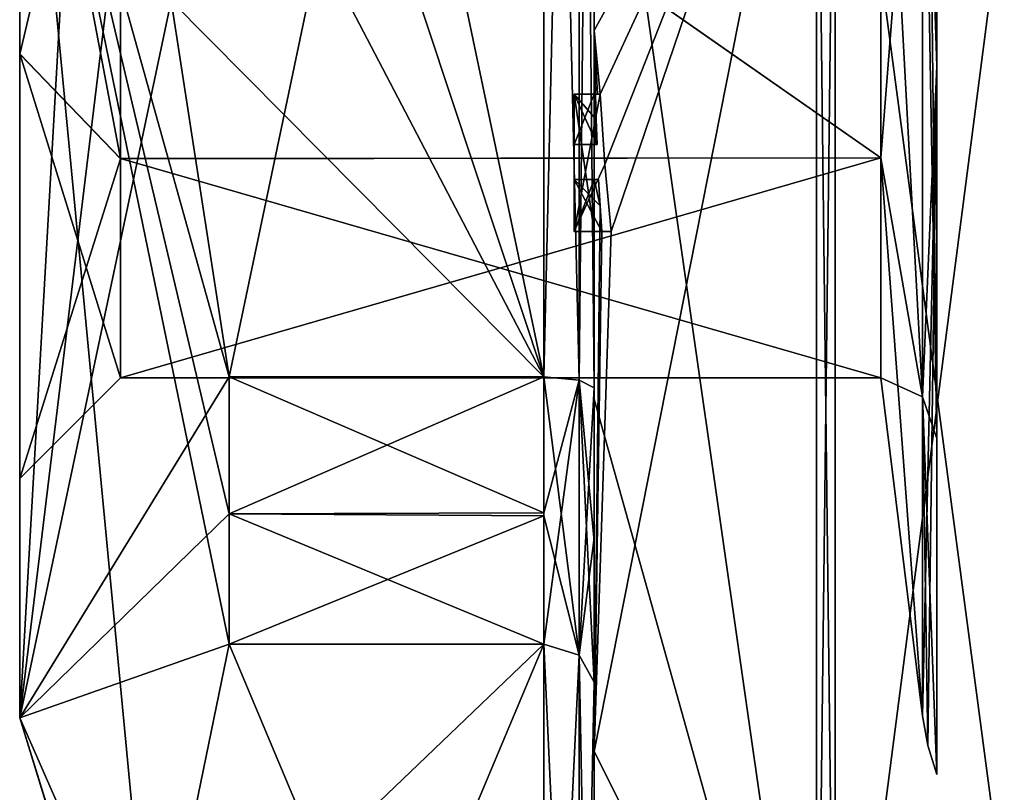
# Model space of a CAD drawing. Extents: x -23 to 700, y -2000 to 0.
# Tile 9 of 210: x -10.1 to -0.33, y -1983.56 to -1975.9. Entities that reach past the tile are written whole.
import ezdxf

# ---------------------------------------------------------------- set-up
doc = ezdxf.new("R2010")
doc.units = 0
doc.header["$LTSCALE"] = 72.417309
for name, color, linetype in [('1453', 7, 'CONTINUOUS'), ('1454', 7, 'CONTINUOUS'), ('1455', 7, 'CONTINUOUS'), ('1456', 7, 'CONTINUOUS'), ('1457', 7, 'CONTINUOUS'), ('1460', 7, 'CONTINUOUS'), ('1465', 7, 'CONTINUOUS'), ('1466', 7, 'CONTINUOUS'), ('1467', 7, 'CONTINUOUS'), ('1468', 7, 'CONTINUOUS'), ('1470', 7, 'CONTINUOUS'), ('1473', 7, 'CONTINUOUS'), ('1474', 7, 'CONTINUOUS'), ('1475', 7, 'CONTINUOUS'), ('1477', 7, 'CONTINUOUS'), ('1478', 7, 'CONTINUOUS'), ('1479', 7, 'CONTINUOUS'), ('1480', 7, 'CONTINUOUS'), ('1511', 7, 'CONTINUOUS'), ('1512', 7, 'CONTINUOUS'), ('1538', 7, 'CONTINUOUS'), ('1541', 7, 'CONTINUOUS'), ('1542', 7, 'CONTINUOUS'), ('1543', 7, 'CONTINUOUS'), ('1544', 7, 'CONTINUOUS'), ('1545', 7, 'CONTINUOUS'), ('1553', 7, 'CONTINUOUS'), ('1554', 7, 'CONTINUOUS'), ('1555', 7, 'CONTINUOUS'), ('1556', 7, 'CONTINUOUS'), ('1557', 7, 'CONTINUOUS'), ('1558', 7, 'CONTINUOUS'), ('1559', 7, 'CONTINUOUS'), ('1560', 7, 'CONTINUOUS'), ('1561', 7, 'CONTINUOUS'), ('1562', 7, 'CONTINUOUS'), ('1563', 7, 'CONTINUOUS'), ('1634', 7, 'CONTINUOUS'), ('1637', 7, 'CONTINUOUS'), ('1639', 7, 'CONTINUOUS'), ('1642', 7, 'CONTINUOUS')]:
    doc.layers.add(name, color=color, linetype=linetype)

msp = doc.modelspace()

# ---------------------------------------------------------------- linework, layer by layer
at = {"layer": '1453', "linetype": 'CONTINUOUS'}
for points in [[(-10.1, -1971.9993, 8.4499), (-10.1, -1976.236, 7.3114), (-10.1, -1972, 12.5), (-10.1, -1971.9993, 8.4499)], [(-10.1, -1972.0007, -8.4499), (-10.1, -1972, -12.5), (-10.1, -1982.8255, -6.2494), (-10.1, -1972.0007, -8.4499)], [(-10.1, -1972, 12.5), (-10.1, -1976.236, 7.3114), (-10.1, -1982.8255, 6.2494), (-10.1, -1972, 12.5)], [(-10.1, -1976.2371, -7.3107), (-10.1, -1972.0007, -8.4499), (-10.1, -1982.8255, -6.2494), (-10.1, -1976.2371, -7.3107)], [(-10.1, -1976.236, 7.3114), (-10.1, -1980.45), (-10.1, -1982.8255, 6.2494), (-10.1, -1976.236, 7.3114)], [(-10.1, -1980.45), (-10.1, -1976.2371, -7.3107), (-10.1, -1982.8255, -6.2494), (-10.1, -1980.45)], [(-10.1, -1982.8255, 6.2494), (-10.1, -1980.45), (-10.1, -1982.8255, -6.2494), (-10.1, -1982.8255, 6.2494)]]:
    msp.add_3dface(points, dxfattribs=at)
at = {"layer": '1454', "linetype": 'CONTINUOUS'}
for points in [[(-8.0232, -1964.5597, -15.95), (-4.9, -1979.4403, -15.95), (-8.5978, -1968.2917, -15.95), (-8.0232, -1964.5597, -15.95)], [(-4.9, -1964.5597, -15.95), (-4.9, -1979.4403, -15.95), (-8.0232, -1964.5597, -15.95), (-4.9, -1964.5597, -15.95)], [(-8.5978, -1968.2917, -15.95), (-4.9, -1979.4403, -15.95), (-8.7857, -1972, -15.95), (-8.5978, -1968.2917, -15.95)], [(-8.7857, -1972, -15.95), (-4.9, -1979.4403, -15.95), (-8.5976, -1975.7097, -15.95), (-8.7857, -1972, -15.95)], [(-8.5976, -1975.7097, -15.95), (-4.9, -1979.4403, -15.95), (-8.0232, -1979.4403, -15.95), (-8.5976, -1975.7097, -15.95)]]:
    msp.add_3dface(points, dxfattribs=at)
at = {"layer": '1455', "linetype": 'CONTINUOUS'}
for points in [[(-8.0232, -1982.093, -14.4185), (-4.9, -1989.5332, -1.5315), (-8.7857, -1985.8131, -7.975), (-8.0232, -1982.093, -14.4185)], [(-4.9, -1982.093, -14.4185), (-4.9, -1989.5332, -1.5315), (-8.0232, -1982.093, -14.4185), (-4.9, -1982.093, -14.4185)]]:
    msp.add_3dface(points, dxfattribs=at)
at = {"layer": '1456', "linetype": 'CONTINUOUS'}
for points in [[(-8.0232, -1989.5332, 1.5315), (-4.9, -1982.093, 14.4185), (-8.7857, -1985.8131, 7.975), (-8.0232, -1989.5332, 1.5315)], [(-8.7857, -1985.8131, 7.975), (-4.9, -1982.093, 14.4185), (-8.0232, -1982.093, 14.4185), (-8.7857, -1985.8131, 7.975)], [(-4.9, -1989.5332, 1.5315), (-4.9, -1982.093, 14.4185), (-8.0232, -1989.5332, 1.5315), (-4.9, -1989.5332, 1.5315)]]:
    msp.add_3dface(points, dxfattribs=at)
at = {"layer": '1457', "linetype": 'CONTINUOUS'}
for points in [[(-8.0232, -1979.4403, 15.95), (-4.9, -1964.5597, 15.95), (-8.5978, -1975.7083, 15.95), (-8.0232, -1979.4403, 15.95)], [(-4.9, -1979.4403, 15.95), (-4.9, -1964.5597, 15.95), (-8.0232, -1979.4403, 15.95), (-4.9, -1979.4403, 15.95)]]:
    msp.add_3dface(points, dxfattribs=at)
at = {"layer": '1460', "linetype": 'CONTINUOUS'}
for points in [[(-4.4, -1979.5503, 16.45), (-4.4, -1965.7364, 16.5), (-4.4, -1964.4497, 16.45), (-4.4, -1979.5503, 16.45)], [(-4.4, -1964.4497, -16.45), (-4.4, -1973.0506, -16.5), (-4.4, -1979.5503, -16.45), (-4.4, -1964.4497, -16.45)], [(-4.4, -1966.1297, 16.5), (-4.4, -1965.7364, 16.5), (-4.4, -1979.5503, 16.45), (-4.4, -1966.1297, 16.5)], [(-4.4, -1967.5648, 16.5), (-4.4, -1966.1297, 16.5), (-4.4, -1979.5503, 16.45), (-4.4, -1967.5648, 16.5)], [(-4.4, -1967.9582, 16.5), (-4.4, -1967.5648, 16.5), (-4.4, -1979.5503, 16.45), (-4.4, -1967.9582, 16.5)], [(-4.4, -1969.8781, 16.5), (-4.4, -1967.9582, 16.5), (-4.4, -1979.5503, 16.45), (-4.4, -1969.8781, 16.5)], [(-4.4, -1970.2268, 16.5), (-4.4, -1969.8781, 16.5), (-4.4, -1979.5503, 16.45), (-4.4, -1970.2268, 16.5)], [(-4.4, -1971.8639, 16.5), (-4.4, -1970.2268, 16.5), (-4.4, -1979.5503, 16.45), (-4.4, -1971.8639, 16.5)], [(-4.4, -1972.2828, 16.5), (-4.4, -1971.8639, 16.5), (-4.4, -1979.5503, 16.45), (-4.4, -1972.2828, 16.5)], [(-4.4, -1972.1257, -19.4998), (-4.4, -1979.6608, -17.9321), (-4.4, -1972.1257, -16.7828), (-4.4, -1972.1257, -19.4998)], [(-4.4, -1972.1257, -16.7828), (-4.4, -1979.6608, -17.9321), (-4.4, -1973.0506, -16.7828), (-4.4, -1972.1257, -16.7828)], [(-4.4, -1973.5882, 16.5), (-4.4, -1972.2828, 16.5), (-4.4, -1979.5503, 16.45), (-4.4, -1973.5882, 16.5)], [(-4.4, -1973.0506, -16.7828), (-4.4, -1979.6608, -17.9321), (-4.4, -1973.0506, -16.5), (-4.4, -1973.0506, -16.7828)], [(-4.4, -1973.0506, -16.5), (-4.4, -1979.6608, -17.9321), (-4.4, -1979.5503, -16.45), (-4.4, -1973.0506, -16.5)], [(-4.4, -1975.7888, 16.5), (-4.4, -1973.5882, 16.5), (-4.4, -1979.5503, 16.45), (-4.4, -1975.7888, 16.5)], [(-4.4, -1974.8597, 19.2892), (-4.4, -1975.7888, 16.7828), (-4.4, -1976.0042, 19.0844), (-4.4, -1974.8597, 19.2892)], [(-4.4, -1975.7888, 16.7828), (-4.4, -1975.7888, 16.5), (-4.4, -1976.6371, 16.5), (-4.4, -1975.7888, 16.7828)], [(-4.4, -1976.6371, 16.5), (-4.4, -1975.7888, 16.5), (-4.4, -1979.5503, 16.45), (-4.4, -1976.6371, 16.5)], [(-4.4, -1976.0042, 19.0844), (-4.4, -1975.7888, 16.7828), (-4.4, -1976.6371, 16.5), (-4.4, -1976.0042, 19.0844)], [(-4.4, -1977.1347, 18.8118), (-4.4, -1976.0042, 19.0844), (-4.4, -1977.1347, 16.804), (-4.4, -1977.1347, 18.8118)], [(-4.4, -1977.1347, 16.804), (-4.4, -1976.0042, 19.0844), (-4.4, -1976.6371, 16.804), (-4.4, -1977.1347, 16.804)], [(-4.4, -1976.6371, 16.804), (-4.4, -1976.0042, 19.0844), (-4.4, -1976.6371, 16.5), (-4.4, -1976.6371, 16.804)], [(-4.4, -1978, 16.5), (-4.4, -1976.6371, 16.5), (-4.4, -1979.5503, 16.45), (-4.4, -1978, 16.5)], [(-4.4, -1977.4833, 16.804), (-4.4, -1978, 16.804), (-4.4, -1977.4833, 18.7132), (-4.4, -1977.4833, 16.804)], [(-4.4, -1977.4833, 18.7132), (-4.4, -1978, 16.804), (-4.4, -1979.5503, 16.45), (-4.4, -1977.4833, 18.7132)], [(-4.4, -1983.1573, 15.9926), (-4.4, -1977.4833, 18.7132), (-4.4, -1982.471, 14.7638), (-4.4, -1983.1573, 15.9926)], [(-4.4, -1982.471, 14.7638), (-4.4, -1977.4833, 18.7132), (-4.4, -1981.0705, 15.663), (-4.4, -1982.471, 14.7638)], [(-4.4, -1981.0705, 15.663), (-4.4, -1977.4833, 18.7132), (-4.4, -1979.5503, 16.45), (-4.4, -1981.0705, 15.663)], [(-4.4, -1978, 16.804), (-4.4, -1978, 16.5), (-4.4, -1979.5503, 16.45), (-4.4, -1978, 16.804)], [(-4.4, -1979.5503, -16.45), (-4.4, -1979.6608, -17.9321), (-4.4, -1981.0392, -15.6813), (-4.4, -1979.5503, -16.45)], [(-4.4, -1979.6608, -17.9321), (-4.4, -1986.0038, -13.5699), (-4.4, -1981.0392, -15.6813), (-4.4, -1979.6608, -17.9321)], [(-4.4, -1981.0392, -15.6813), (-4.4, -1986.0038, -13.5699), (-4.4, -1982.471, -14.7638), (-4.4, -1981.0392, -15.6813)], [(-4.4, -1985.1824, 10.1674), (-4.4, -1983.1573, 15.9926), (-4.4, -1982.471, 14.7638), (-4.4, -1985.1824, 10.1674)], [(-4.4, -1985.1824, 10.1674), (-4.4, -1982.471, 14.7638), (-4.4, -1990.0213, 1.6862), (-4.4, -1985.1824, 10.1674)], [(-4.4, -1987.9233, -5.4201), (-4.4, -1988.7004, -4.0741), (-4.4, -1982.471, -14.7638), (-4.4, -1987.9233, -5.4201)], [(-4.4, -1982.471, -14.7638), (-4.4, -1988.7004, -4.0741), (-4.4, -1990.0213, -1.6862), (-4.4, -1982.471, -14.7638)], [(-4.4, -1986.8623, -7.2577), (-4.4, -1987.9233, -5.4201), (-4.4, -1982.471, -14.7638), (-4.4, -1986.8623, -7.2577)], [(-4.4, -1986.5668, -7.7696), (-4.4, -1986.8623, -7.2577), (-4.4, -1982.471, -14.7638), (-4.4, -1986.5668, -7.7696)], [(-4.4, -1985.7982, -9.1008), (-4.4, -1986.5668, -7.7696), (-4.4, -1982.471, -14.7638), (-4.4, -1985.7982, -9.1008)], [(-4.4, -1985.5888, -9.4636), (-4.4, -1985.7982, -9.1008), (-4.4, -1982.471, -14.7638), (-4.4, -1985.5888, -9.4636)], [(-4.4, -1984.868, -10.712), (-4.4, -1985.5888, -9.4636), (-4.4, -1982.471, -14.7638), (-4.4, -1984.868, -10.712)], [(-4.4, -1984.6416, -11.1042), (-4.4, -1984.868, -10.712), (-4.4, -1982.471, -14.7638), (-4.4, -1984.6416, -11.1042)], [(-4.4, -1984.1409, -11.9714), (-4.4, -1984.6416, -11.1042), (-4.4, -1982.471, -14.7638), (-4.4, -1984.1409, -11.9714)], [(-4.4, -1983.9144, -12.3636), (-4.4, -1984.1409, -11.9714), (-4.4, -1982.471, -14.7638), (-4.4, -1983.9144, -12.3636)], [(-4.4, -1986.0038, -13.5699), (-4.4, -1983.9144, -12.3636), (-4.4, -1982.471, -14.7638), (-4.4, -1986.0038, -13.5699)], [(-4.4, -1987.6713, 11.6044), (-4.4, -1983.1573, 15.9926), (-4.4, -1985.1824, 10.1674), (-4.4, -1987.6713, 11.6044)]]:
    msp.add_3dface(points, dxfattribs=at)
at = {"layer": '1465', "linetype": 'CONTINUOUS'}
for points in [[(-2.1949, -1987.544, -15.544), (-4.4, -1972.1257, -19.4998), (-2.1949, -1972, -21.9825), (-2.1949, -1987.544, -15.544)], [(-4.4, -1979.6608, -17.9321), (-4.4, -1972.1257, -19.4998), (-2.1949, -1987.544, -15.544), (-4.4, -1979.6608, -17.9321)], [(-4.4, -1986.0038, -13.5699), (-4.4, -1979.6608, -17.9321), (-2.1949, -1987.544, -15.544), (-4.4, -1986.0038, -13.5699)]]:
    msp.add_3dface(points, dxfattribs=at)
at = {"layer": '1466', "linetype": 'CONTINUOUS'}
for points in [[(-2.1949, -1972, 21.9825), (-4.4, -1976.0042, 19.0844), (-4.3401, -1976.6371, 19.5), (-2.1949, -1972, 21.9825)], [(-4.4, -1976.0042, 19.0844), (-2.1949, -1972, 21.9825), (-4.3913, -1974.8597, 19.5), (-4.4, -1976.0042, 19.0844)], [(-2.1949, -1972, 21.9825), (-4.4, -1983.1573, 15.9926), (-2.1949, -1987.544, 15.544), (-2.1949, -1972, 21.9825)], [(-4.4, -1983.1573, 15.9926), (-2.1949, -1972, 21.9825), (-4.2315, -1978, 19.5), (-4.4, -1983.1573, 15.9926)], [(-4.2952, -1977.3336, 19.5), (-2.1949, -1972, 21.9825), (-4.3401, -1976.6371, 19.5), (-4.2952, -1977.3336, 19.5)], [(-4.2315, -1978, 19.5), (-2.1949, -1972, 21.9825), (-4.2952, -1977.3336, 19.5), (-4.2315, -1978, 19.5)], [(-4.4, -1974.8597, 19.2892), (-4.4, -1976.0042, 19.0844), (-4.3913, -1974.8597, 19.5), (-4.4, -1974.8597, 19.2892)], [(-4.4, -1976.0042, 19.0844), (-4.4, -1977.1347, 18.8118), (-4.3877, -1976.6371, 19.196), (-4.4, -1976.0042, 19.0844)], [(-4.3401, -1976.6371, 19.5), (-4.4, -1976.0042, 19.0844), (-4.3683, -1976.6371, 19.3488), (-4.3401, -1976.6371, 19.5)], [(-4.3683, -1976.6371, 19.3488), (-4.4, -1976.0042, 19.0844), (-4.3877, -1976.6371, 19.196), (-4.3683, -1976.6371, 19.3488)], [(-4.3877, -1976.6371, 19.196), (-4.4, -1977.1347, 18.8118), (-4.3809, -1976.8877, 19.196), (-4.3877, -1976.6371, 19.196)], [(-4.3809, -1976.8877, 19.196), (-4.4, -1977.1347, 18.8118), (-4.3931, -1977.1347, 19.0046), (-4.3809, -1976.8877, 19.196)], [(-4.3723, -1977.1347, 19.196), (-4.3809, -1976.8877, 19.196), (-4.3931, -1977.1347, 19.0046), (-4.3723, -1977.1347, 19.196)], [(-4.4, -1977.4833, 18.7132), (-4.4, -1983.1573, 15.9926), (-4.3417, -1977.7438, 19.196), (-4.4, -1977.4833, 18.7132)], [(-4.3891, -1977.4833, 18.956), (-4.4, -1977.4833, 18.7132), (-4.3566, -1977.4833, 19.196), (-4.3891, -1977.4833, 18.956)], [(-4.3566, -1977.4833, 19.196), (-4.4, -1977.4833, 18.7132), (-4.3417, -1977.7438, 19.196), (-4.3566, -1977.4833, 19.196)], [(-4.3417, -1977.7438, 19.196), (-4.4, -1983.1573, 15.9926), (-4.324, -1978, 19.196), (-4.3417, -1977.7438, 19.196)], [(-4.324, -1978, 19.196), (-4.4, -1983.1573, 15.9926), (-4.2315, -1978, 19.5), (-4.324, -1978, 19.196)], [(-4.2821, -1978, 19.3497), (-4.324, -1978, 19.196), (-4.2315, -1978, 19.5), (-4.2821, -1978, 19.3497)], [(-4.4, -1983.1573, 15.9926), (-4.4, -1987.6713, 11.6044), (-2.1949, -1987.544, 15.544), (-4.4, -1983.1573, 15.9926)]]:
    msp.add_3dface(points, dxfattribs=at)
at = {"layer": '1467', "linetype": 'CONTINUOUS'}
for points in [[(0, -1987.1626, 15.1637), (0, -1972, 21.4438), (-2.0094, -1987.535, 15.535), (0, -1987.1626, 15.1637)], [(-2.0094, -1987.535, 15.535), (0, -1972, 21.4438), (-2.0094, -1972, 21.9698), (-2.0094, -1987.535, 15.535)]]:
    msp.add_3dface(points, dxfattribs=at)
at = {"layer": '1468', "linetype": 'CONTINUOUS'}
for points in [[(0, -1972, -21.4438), (0, -1987.1626, -15.1637), (-2.0094, -1972, -21.9698), (0, -1972, -21.4438)], [(-2.0094, -1972, -21.9698), (0, -1987.1626, -15.1637), (-2.0094, -1987.535, -15.535), (-2.0094, -1972, -21.9698)]]:
    msp.add_3dface(points, dxfattribs=at)
at = {"layer": '1470', "linetype": 'CONTINUOUS'}
for points in [[(-1.5562, -1972, -7.45), (-1.5562, -1977.2679, -5.2679), (-1.1443, -1972, -10.8047), (-1.5562, -1972, -7.45)], [(-1.1443, -1972, -10.8047), (-1.5562, -1977.2679, -5.2679), (-1.1443, -1979.64, -7.6401), (-1.1443, -1972, -10.8047)], [(-1.5562, -1977.2679, 5.2679), (-1.5562, -1972, 7.45), (-1.1443, -1979.64, 7.6401), (-1.5562, -1977.2679, 5.2679)], [(-1.5562, -1972, 7.45), (-1.1443, -1972, 10.8047), (-1.1443, -1979.64, 7.6401), (-1.5562, -1972, 7.45)], [(-1.5562, -1977.2679, -5.2679), (-1.5562, -1979.45), (-1.1443, -1979.64, -7.6401), (-1.5562, -1977.2679, -5.2679)], [(-1.5562, -1979.45), (-1.5562, -1977.2679, 5.2679), (-1.1443, -1982.8047), (-1.5562, -1979.45)], [(-1.1443, -1982.8047), (-1.5562, -1977.2679, 5.2679), (-1.1443, -1979.64, 7.6401), (-1.1443, -1982.8047)], [(-1.1443, -1979.64, -7.6401), (-1.5562, -1979.45), (-1.1443, -1982.8047), (-1.1443, -1979.64, -7.6401)]]:
    msp.add_3dface(points, dxfattribs=at)
at = {"layer": '1473', "linetype": 'CONTINUOUS'}
for points in [[(-2.1949, -1987.544, -15.544), (-2.1949, -1972, -21.9825), (-2.0094, -1987.535, -15.535), (-2.1949, -1987.544, -15.544)], [(-2.1949, -1972, -21.9825), (-2.0094, -1972, -21.9698), (-2.0094, -1987.535, -15.535), (-2.1949, -1972, -21.9825)]]:
    msp.add_3dface(points, dxfattribs=at)
at = {"layer": '1474', "linetype": 'CONTINUOUS'}
for points in [[(-2.1949, -1972, 21.9825), (-2.1949, -1987.544, 15.544), (-2.0094, -1972, 21.9698), (-2.1949, -1972, 21.9825)], [(-2.1949, -1987.544, 15.544), (-2.0094, -1987.535, 15.535), (-2.0094, -1972, 21.9698), (-2.1949, -1987.544, 15.544)]]:
    msp.add_3dface(points, dxfattribs=at)
at = {"layer": '1475', "linetype": 'CONTINUOUS'}
for points in [[(-10.1, -1982.8255, -6.2494), (-10.1, -1972, -12.5), (-8.7857, -1985.8131, -7.975), (-10.1, -1982.8255, -6.2494)], [(-10.1, -1972, -12.5), (-8.5976, -1975.7097, -15.95), (-8.0232, -1979.4403, -15.95), (-10.1, -1972, -12.5)], [(-10.1, -1972, -12.5), (-8.0232, -1979.4403, -15.95), (-8.0232, -1980.8, -15.242), (-10.1, -1972, -12.5)], [(-10.1, -1972, -12.5), (-8.0232, -1982.093, -14.4185), (-8.7857, -1985.8131, -7.975), (-10.1, -1972, -12.5)], [(-8.0232, -1982.093, -14.4185), (-10.1, -1972, -12.5), (-8.0232, -1980.8, -15.242), (-8.0232, -1982.093, -14.4185)], [(-10.1, -1972, 12.5), (-10.1, -1982.8255, 6.2494), (-9.4827, -1972, 14.2402), (-10.1, -1972, 12.5)], [(-10.1, -1982.8255, 6.2494), (-8.5978, -1975.7083, 15.95), (-8.7857, -1972, 15.95), (-10.1, -1982.8255, 6.2494)], [(-10.1, -1982.8255, 6.2494), (-8.7857, -1972, 15.95), (-9.4827, -1972, 14.2402), (-10.1, -1982.8255, 6.2494)], [(-10.1, -1982.8255, 6.2494), (-8.0232, -1979.4403, 15.95), (-8.5978, -1975.7083, 15.95), (-10.1, -1982.8255, 6.2494)], [(-8.0232, -1979.4403, 15.95), (-10.1, -1982.8255, 6.2494), (-8.0232, -1980.8, 15.242), (-8.0232, -1979.4403, 15.95)], [(-10.1, -1982.8255, 6.2494), (-8.0232, -1982.093, 14.4185), (-8.0232, -1980.8, 15.242), (-10.1, -1982.8255, 6.2494)], [(-10.1, -1982.8255, 6.2494), (-8.7857, -1985.8131, 7.975), (-8.0232, -1982.093, 14.4185), (-10.1, -1982.8255, 6.2494)], [(-10.1, -1982.8255, 6.2494), (-10.1, -1982.8255, -6.2494), (-8.7857, -1985.8131, 7.975), (-10.1, -1982.8255, 6.2494)], [(-10.1, -1982.8255, -6.2494), (-8.7857, -1985.8131, -7.975), (-8.0232, -1989.5332, -1.5315), (-10.1, -1982.8255, -6.2494)], [(-10.1, -1982.8255, -6.2494), (-8.0232, -1989.5332, -1.5315), (-8.0232, -1989.6), (-10.1, -1982.8255, -6.2494)], [(-10.1, -1982.8255, -6.2494), (-8.0232, -1989.5332, 1.5315), (-8.7857, -1985.8131, 7.975), (-10.1, -1982.8255, -6.2494)], [(-8.0232, -1989.5332, 1.5315), (-10.1, -1982.8255, -6.2494), (-8.0232, -1989.6), (-8.0232, -1989.5332, 1.5315)]]:
    msp.add_3dface(points, dxfattribs=at)
at = {"layer": '1477', "linetype": 'CONTINUOUS'}
for points in [[(-1.5562, -1977.2679, -5.2679), (-1.5562, -1972, -7.45), (-9.1, -1972.0008, -7.45), (-1.5562, -1977.2679, -5.2679)], [(-9.1, -1977.2768, -5.2591), (-1.5562, -1977.2679, -5.2679), (-9.1, -1972.0008, -7.45), (-9.1, -1977.2768, -5.2591)], [(-1.5562, -1979.45), (-1.5562, -1977.2679, -5.2679), (-9.1, -1979.45), (-1.5562, -1979.45)], [(-9.1, -1979.45), (-1.5562, -1977.2679, -5.2679), (-9.1, -1977.2768, -5.2591), (-9.1, -1979.45)]]:
    msp.add_3dface(points, dxfattribs=at)
at = {"layer": '1478', "linetype": 'CONTINUOUS'}
for points in [[(-9.1, -1977.2756, 5.2603), (-9.1, -1971.9992, 7.45), (-1.5562, -1977.2679, 5.2679), (-9.1, -1977.2756, 5.2603)], [(-1.5562, -1977.2679, 5.2679), (-9.1, -1971.9992, 7.45), (-1.5562, -1972, 7.45), (-1.5562, -1977.2679, 5.2679)], [(-1.5562, -1979.45), (-9.1, -1977.2756, 5.2603), (-1.5562, -1977.2679, 5.2679), (-1.5562, -1979.45)], [(-1.5562, -1979.45), (-9.1, -1979.45), (-9.1, -1977.2756, 5.2603), (-1.5562, -1979.45)]]:
    msp.add_3dface(points, dxfattribs=at)
at = {"layer": '1479', "linetype": 'CONTINUOUS'}
for points in [[(-10.1, -1972.0007, -8.4499), (-10.1, -1976.2371, -7.3107), (-9.1, -1972.0008, -7.45), (-10.1, -1972.0007, -8.4499)], [(-10.1, -1976.2371, -7.3107), (-9.1, -1977.2768, -5.2591), (-9.1, -1972.0008, -7.45), (-10.1, -1976.2371, -7.3107)], [(-10.1, -1976.2371, -7.3107), (-10.1, -1980.45), (-9.1, -1977.2768, -5.2591), (-10.1, -1976.2371, -7.3107)], [(-10.1, -1980.45), (-9.1, -1979.45), (-9.1, -1977.2768, -5.2591), (-10.1, -1980.45)]]:
    msp.add_3dface(points, dxfattribs=at)
at = {"layer": '1480', "linetype": 'CONTINUOUS'}
for points in [[(-10.1, -1971.9993, 8.4499), (-9.1, -1971.9992, 7.45), (-9.1, -1977.2756, 5.2603), (-10.1, -1971.9993, 8.4499)], [(-10.1, -1976.236, 7.3114), (-10.1, -1971.9993, 8.4499), (-9.1, -1977.2756, 5.2603), (-10.1, -1976.236, 7.3114)], [(-10.1, -1980.45), (-10.1, -1976.236, 7.3114), (-9.1, -1979.45), (-10.1, -1980.45)], [(-9.1, -1979.45), (-10.1, -1976.236, 7.3114), (-9.1, -1977.2756, 5.2603), (-9.1, -1979.45)]]:
    msp.add_3dface(points, dxfattribs=at)
at = {"layer": '1511', "linetype": 'CONTINUOUS'}
for points in [[(-4.6, -1976.6371, 19.5), (-4.6, -1976.6371, 19.196), (-4.6, -1977.1347, 19.196), (-4.6, -1976.6371, 19.5)], [(-4.6, -1978, 19.5), (-4.6, -1976.6371, 19.5), (-4.6, -1978, 19.196), (-4.6, -1978, 19.5)], [(-4.6, -1978, 19.196), (-4.6, -1976.6371, 19.5), (-4.6, -1977.4833, 19.196), (-4.6, -1978, 19.196)], [(-4.6, -1977.4833, 19.196), (-4.6, -1976.6371, 19.5), (-4.6, -1977.1347, 19.196), (-4.6, -1977.4833, 19.196)], [(-4.6, -1976.6371, 16.5), (-4.6, -1978, 16.5), (-4.6, -1976.6371, 16.804), (-4.6, -1976.6371, 16.5)], [(-4.6, -1976.6371, 16.804), (-4.6, -1978, 16.5), (-4.6, -1977.1347, 16.804), (-4.6, -1976.6371, 16.804)], [(-4.6, -1977.4833, 16.804), (-4.6, -1977.4833, 19.196), (-4.6, -1977.1347, 19.196), (-4.6, -1977.4833, 16.804)], [(-4.6, -1978, 16.5), (-4.6, -1977.4833, 16.804), (-4.6, -1977.1347, 16.804), (-4.6, -1978, 16.5)], [(-4.6, -1977.1347, 16.804), (-4.6, -1977.4833, 16.804), (-4.6, -1977.1347, 19.196), (-4.6, -1977.1347, 16.804)], [(-4.6, -1978, 16.804), (-4.6, -1977.4833, 16.804), (-4.6, -1978, 16.5), (-4.6, -1978, 16.804)]]:
    msp.add_3dface(points, dxfattribs=at)
at = {"layer": '1512', "linetype": 'CONTINUOUS'}
for points in [[(-4.3401, -1976.6371, 19.5), (-4.3683, -1976.6371, 19.3488), (-4.6, -1976.6371, 19.5), (-4.3401, -1976.6371, 19.5)], [(-4.3683, -1976.6371, 19.3488), (-4.3877, -1976.6371, 19.196), (-4.6, -1976.6371, 19.5), (-4.3683, -1976.6371, 19.3488)], [(-4.3877, -1976.6371, 19.196), (-4.6, -1976.6371, 19.196), (-4.6, -1976.6371, 19.5), (-4.3877, -1976.6371, 19.196)]]:
    msp.add_3dface(points, dxfattribs=at)
at = {"layer": '1538', "linetype": 'CONTINUOUS'}
for points in [[(-4.549, -1964.5279, 16.094), (-4.9, -1964.5597, 15.95), (-4.549, -1979.4721, 16.094), (-4.549, -1964.5279, 16.094)], [(-4.4, -1979.5503, 16.45), (-4.4, -1964.4497, 16.45), (-4.549, -1964.5279, 16.094), (-4.4, -1979.5503, 16.45)], [(-4.4, -1979.5503, 16.45), (-4.549, -1964.5279, 16.094), (-4.549, -1979.4721, 16.094), (-4.4, -1979.5503, 16.45)], [(-4.9, -1964.5597, 15.95), (-4.9, -1979.4403, 15.95), (-4.549, -1979.4721, 16.094), (-4.9, -1964.5597, 15.95)]]:
    msp.add_3dface(points, dxfattribs=at)
at = {"layer": '1541', "linetype": 'CONTINUOUS'}
for points in [[(-4.9, -1979.4403, -15.95), (-4.9, -1964.5597, -15.95), (-4.549, -1964.5279, -16.094), (-4.9, -1979.4403, -15.95)], [(-4.549, -1979.4721, -16.094), (-4.9, -1979.4403, -15.95), (-4.549, -1964.5279, -16.094), (-4.549, -1979.4721, -16.094)], [(-4.4, -1964.4497, -16.45), (-4.4, -1979.5503, -16.45), (-4.549, -1979.4721, -16.094), (-4.4, -1964.4497, -16.45)], [(-4.4, -1964.4497, -16.45), (-4.549, -1979.4721, -16.094), (-4.549, -1964.5279, -16.094), (-4.4, -1964.4497, -16.45)]]:
    msp.add_3dface(points, dxfattribs=at)
at = {"layer": '1542', "linetype": 'CONTINUOUS'}
for points in [[(-4.9, -1989.5332, -1.5315), (-4.9, -1982.093, -14.4185), (-4.549, -1982.2017, -14.518), (-4.9, -1989.5332, -1.5315)], [(-4.549, -1989.6738, -1.5759), (-4.9, -1989.5332, -1.5315), (-4.549, -1982.2017, -14.518), (-4.549, -1989.6738, -1.5759)], [(-4.4, -1982.471, -14.7638), (-4.549, -1989.6738, -1.5759), (-4.549, -1982.2017, -14.518), (-4.4, -1982.471, -14.7638)], [(-4.4, -1982.471, -14.7638), (-4.4, -1990.0213, -1.6862), (-4.549, -1989.6738, -1.5759), (-4.4, -1982.471, -14.7638)]]:
    msp.add_3dface(points, dxfattribs=at)
at = {"layer": '1543', "linetype": 'CONTINUOUS'}
for points in [[(-4.9, -1982.093, 14.4185), (-4.9, -1989.5332, 1.5315), (-4.549, -1989.6738, 1.5759), (-4.9, -1982.093, 14.4185)], [(-4.549, -1982.2017, 14.518), (-4.9, -1982.093, 14.4185), (-4.549, -1989.6738, 1.5759), (-4.549, -1982.2017, 14.518)], [(-4.4, -1990.0213, 1.6862), (-4.4, -1982.471, 14.7638), (-4.549, -1982.2017, 14.518), (-4.4, -1990.0213, 1.6862)], [(-4.4, -1990.0213, 1.6862), (-4.549, -1982.2017, 14.518), (-4.549, -1989.6738, 1.5759), (-4.4, -1990.0213, 1.6862)]]:
    msp.add_3dface(points, dxfattribs=at)
at = {"layer": '1544', "linetype": 'CONTINUOUS'}
for points in [[(-1, -1963.9478, -8.0522), (-1.1443, -1972, -10.8047), (-1, -1976.3586, -10.5205), (-1, -1963.9478, -8.0522)], [(-1.1443, -1972, -10.8047), (-1.1443, -1979.64, -7.6401), (-1, -1976.3586, -10.5205), (-1.1443, -1972, -10.8047)], [(-1.1443, -1979.64, -7.6401), (-1.1443, -1982.8047), (-1, -1976.3586, -10.5205), (-1.1443, -1979.64, -7.6401)], [(-1.1443, -1982.8047), (-1.0897, -1983.1005, 0), (-1, -1976.3586, -10.5205), (-1.1443, -1982.8047)], [(-1.0897, -1983.1005, 0), (-1, -1983.3877, 0), (-1, -1976.3586, -10.5205), (-1.0897, -1983.1005, 0)]]:
    msp.add_3dface(points, dxfattribs=at)
at = {"layer": '1545', "linetype": 'CONTINUOUS'}
for points in [[(-1.1443, -1979.64, 7.6401), (-1.1443, -1972, 10.8047), (-1, -1980.0523, 8.0523), (-1.1443, -1979.64, 7.6401)], [(-1, -1980.0523, 8.0523), (-1.1443, -1972, 10.8047), (-1.0897, -1972, 11.1005), (-1, -1980.0523, 8.0523)], [(-1, -1972, 11.3877), (-1, -1980.0523, 8.0523), (-1.0897, -1972, 11.1005), (-1, -1972, 11.3877)], [(-1.1443, -1982.8047), (-1.1443, -1979.64, 7.6401), (-1.0897, -1983.1005, 0), (-1.1443, -1982.8047)], [(-1, -1983.3877, 0), (-1.1443, -1979.64, 7.6401), (-1, -1980.0523, 8.0523), (-1, -1983.3877, 0)], [(-1.1443, -1979.64, 7.6401), (-1, -1983.3877, 0), (-1.0897, -1983.1005, 0), (-1.1443, -1979.64, 7.6401)]]:
    msp.add_3dface(points, dxfattribs=at)
at = {"layer": '1553', "linetype": 'CONTINUOUS'}
for points in [[(-4.3877, -1976.6371, 19.196), (-4.3809, -1976.8877, 19.196), (-4.6, -1976.6371, 19.196), (-4.3877, -1976.6371, 19.196)], [(-4.3809, -1976.8877, 19.196), (-4.3723, -1977.1347, 19.196), (-4.6, -1976.6371, 19.196), (-4.3809, -1976.8877, 19.196)], [(-4.6, -1976.6371, 19.196), (-4.3723, -1977.1347, 19.196), (-4.6, -1977.1347, 19.196), (-4.6, -1976.6371, 19.196)]]:
    msp.add_3dface(points, dxfattribs=at)
at = {"layer": '1554', "linetype": 'CONTINUOUS'}
for points in [[(-4.4, -1977.1347, 18.8118), (-4.4, -1977.1347, 16.804), (-4.6, -1977.1347, 19.196), (-4.4, -1977.1347, 18.8118)], [(-4.3931, -1977.1347, 19.0046), (-4.4, -1977.1347, 18.8118), (-4.6, -1977.1347, 19.196), (-4.3931, -1977.1347, 19.0046)], [(-4.4, -1977.1347, 16.804), (-4.6, -1977.1347, 16.804), (-4.6, -1977.1347, 19.196), (-4.4, -1977.1347, 16.804)], [(-4.3723, -1977.1347, 19.196), (-4.3931, -1977.1347, 19.0046), (-4.6, -1977.1347, 19.196), (-4.3723, -1977.1347, 19.196)]]:
    msp.add_3dface(points, dxfattribs=at)
at = {"layer": '1555', "linetype": 'CONTINUOUS'}
for points in [[(-4.4, -1977.1347, 16.804), (-4.4, -1976.6371, 16.804), (-4.6, -1977.1347, 16.804), (-4.4, -1977.1347, 16.804)], [(-4.4, -1976.6371, 16.804), (-4.6, -1976.6371, 16.804), (-4.6, -1977.1347, 16.804), (-4.4, -1976.6371, 16.804)]]:
    msp.add_3dface(points, dxfattribs=at)
at = {"layer": '1556', "linetype": 'CONTINUOUS'}
for points in [[(-4.4, -1976.6371, 16.804), (-4.4, -1976.6371, 16.5), (-4.6, -1976.6371, 16.804), (-4.4, -1976.6371, 16.804)], [(-4.4, -1976.6371, 16.5), (-4.6, -1976.6371, 16.5), (-4.6, -1976.6371, 16.804), (-4.4, -1976.6371, 16.5)]]:
    msp.add_3dface(points, dxfattribs=at)
at = {"layer": '1557', "linetype": 'CONTINUOUS'}
for points in [[(-4.4, -1976.6371, 16.5), (-4.4, -1978, 16.5), (-4.6, -1976.6371, 16.5), (-4.4, -1976.6371, 16.5)], [(-4.4, -1978, 16.5), (-4.6, -1978, 16.5), (-4.6, -1976.6371, 16.5), (-4.4, -1978, 16.5)]]:
    msp.add_3dface(points, dxfattribs=at)
at = {"layer": '1558', "linetype": 'CONTINUOUS'}
for points in [[(-4.4, -1978, 16.5), (-4.4, -1978, 16.804), (-4.6, -1978, 16.5), (-4.4, -1978, 16.5)], [(-4.4, -1978, 16.804), (-4.6, -1978, 16.804), (-4.6, -1978, 16.5), (-4.4, -1978, 16.804)]]:
    msp.add_3dface(points, dxfattribs=at)
at = {"layer": '1559', "linetype": 'CONTINUOUS'}
for points in [[(-4.4, -1978, 16.804), (-4.4, -1977.4833, 16.804), (-4.6, -1978, 16.804), (-4.4, -1978, 16.804)], [(-4.4, -1977.4833, 16.804), (-4.6, -1977.4833, 16.804), (-4.6, -1978, 16.804), (-4.4, -1977.4833, 16.804)]]:
    msp.add_3dface(points, dxfattribs=at)
at = {"layer": '1560', "linetype": 'CONTINUOUS'}
for points in [[(-4.4, -1977.4833, 16.804), (-4.4, -1977.4833, 18.7132), (-4.6, -1977.4833, 16.804), (-4.4, -1977.4833, 16.804)], [(-4.4, -1977.4833, 18.7132), (-4.3891, -1977.4833, 18.956), (-4.6, -1977.4833, 16.804), (-4.4, -1977.4833, 18.7132)], [(-4.3891, -1977.4833, 18.956), (-4.3566, -1977.4833, 19.196), (-4.6, -1977.4833, 19.196), (-4.3891, -1977.4833, 18.956)], [(-4.3891, -1977.4833, 18.956), (-4.6, -1977.4833, 19.196), (-4.6, -1977.4833, 16.804), (-4.3891, -1977.4833, 18.956)]]:
    msp.add_3dface(points, dxfattribs=at)
at = {"layer": '1561', "linetype": 'CONTINUOUS'}
for points in [[(-4.3566, -1977.4833, 19.196), (-4.3417, -1977.7438, 19.196), (-4.6, -1977.4833, 19.196), (-4.3566, -1977.4833, 19.196)], [(-4.3417, -1977.7438, 19.196), (-4.324, -1978, 19.196), (-4.6, -1977.4833, 19.196), (-4.3417, -1977.7438, 19.196)], [(-4.324, -1978, 19.196), (-4.6, -1978, 19.196), (-4.6, -1977.4833, 19.196), (-4.324, -1978, 19.196)]]:
    msp.add_3dface(points, dxfattribs=at)
at = {"layer": '1562', "linetype": 'CONTINUOUS'}
for points in [[(-4.324, -1978, 19.196), (-4.2821, -1978, 19.3497), (-4.6, -1978, 19.5), (-4.324, -1978, 19.196)], [(-4.324, -1978, 19.196), (-4.6, -1978, 19.5), (-4.6, -1978, 19.196), (-4.324, -1978, 19.196)], [(-4.2821, -1978, 19.3497), (-4.2315, -1978, 19.5), (-4.6, -1978, 19.5), (-4.2821, -1978, 19.3497)]]:
    msp.add_3dface(points, dxfattribs=at)
at = {"layer": '1563', "linetype": 'CONTINUOUS'}
for points in [[(-4.2952, -1977.3336, 19.5), (-4.3401, -1976.6371, 19.5), (-4.6, -1978, 19.5), (-4.2952, -1977.3336, 19.5)], [(-4.3401, -1976.6371, 19.5), (-4.6, -1976.6371, 19.5), (-4.6, -1978, 19.5), (-4.3401, -1976.6371, 19.5)], [(-4.2315, -1978, 19.5), (-4.2952, -1977.3336, 19.5), (-4.6, -1978, 19.5), (-4.2315, -1978, 19.5)]]:
    msp.add_3dface(points, dxfattribs=at)
at = {"layer": '1634', "linetype": 'CONTINUOUS'}
for points in [[(-8.0232, -1979.4403, -15.95), (-4.9, -1979.4403, -15.95), (-4.9, -1980.7905, -15.2475), (-8.0232, -1979.4403, -15.95)], [(-8.0232, -1980.8, -15.242), (-8.0232, -1979.4403, -15.95), (-4.9, -1980.7905, -15.2475), (-8.0232, -1980.8, -15.242)], [(-4.9, -1979.4403, 15.95), (-8.0232, -1979.4403, 15.95), (-8.0232, -1980.8, 15.242), (-4.9, -1979.4403, 15.95)], [(-4.9, -1979.4403, 15.95), (-8.0232, -1980.8, 15.242), (-4.9, -1980.8189, 15.2311), (-4.9, -1979.4403, 15.95)], [(-4.9, -1982.093, -14.4185), (-8.0232, -1980.8, -15.242), (-4.9, -1980.7905, -15.2475), (-4.9, -1982.093, -14.4185)], [(-4.9, -1982.093, -14.4185), (-8.0232, -1982.093, -14.4185), (-8.0232, -1980.8, -15.242), (-4.9, -1982.093, -14.4185)], [(-8.0232, -1980.8, 15.242), (-8.0232, -1982.093, 14.4185), (-4.9, -1980.8189, 15.2311), (-8.0232, -1980.8, 15.242)], [(-8.0232, -1982.093, 14.4185), (-4.9, -1982.093, 14.4185), (-4.9, -1980.8189, 15.2311), (-8.0232, -1982.093, 14.4185)]]:
    msp.add_3dface(points, dxfattribs=at)
at = {"layer": '1637', "linetype": 'CONTINUOUS'}
for points in [[(-4.9, -1980.7905, -15.2475), (-4.9, -1979.4403, -15.95), (-4.549, -1979.4721, -16.094), (-4.9, -1980.7905, -15.2475)], [(-4.9, -1982.093, -14.4185), (-4.9, -1980.7905, -15.2475), (-4.549, -1979.4721, -16.094), (-4.9, -1982.093, -14.4185)], [(-4.549, -1982.2017, -14.518), (-4.9, -1982.093, -14.4185), (-4.549, -1979.4721, -16.094), (-4.549, -1982.2017, -14.518)], [(-4.4, -1979.5503, -16.45), (-4.549, -1982.2017, -14.518), (-4.549, -1979.4721, -16.094), (-4.4, -1979.5503, -16.45)], [(-4.4, -1979.5503, -16.45), (-4.4, -1981.0392, -15.6813), (-4.549, -1982.2017, -14.518), (-4.4, -1979.5503, -16.45)], [(-4.4, -1981.0392, -15.6813), (-4.4, -1982.471, -14.7638), (-4.549, -1982.2017, -14.518), (-4.4, -1981.0392, -15.6813)]]:
    msp.add_3dface(points, dxfattribs=at)
at = {"layer": '1639', "linetype": 'CONTINUOUS'}
for points in [[(-4.9, -1979.4403, 15.95), (-4.9, -1980.8189, 15.2311), (-4.549, -1982.2017, 14.518), (-4.9, -1979.4403, 15.95)], [(-4.549, -1979.4721, 16.094), (-4.9, -1979.4403, 15.95), (-4.549, -1982.2017, 14.518), (-4.549, -1979.4721, 16.094)], [(-4.4, -1982.471, 14.7638), (-4.4, -1981.0705, 15.663), (-4.549, -1979.4721, 16.094), (-4.4, -1982.471, 14.7638)], [(-4.4, -1982.471, 14.7638), (-4.549, -1979.4721, 16.094), (-4.549, -1982.2017, 14.518), (-4.4, -1982.471, 14.7638)], [(-4.4, -1981.0705, 15.663), (-4.4, -1979.5503, 16.45), (-4.549, -1979.4721, 16.094), (-4.4, -1981.0705, 15.663)], [(-4.9, -1980.8189, 15.2311), (-4.9, -1982.093, 14.4185), (-4.549, -1982.2017, 14.518), (-4.9, -1980.8189, 15.2311)]]:
    msp.add_3dface(points, dxfattribs=at)
at = {"layer": '1642', "linetype": 'CONTINUOUS'}
for points in [[(-1, -1983.3877, 0), (-1, -1980.0523, 8.0523), (-1, -1961.4795, 4.3586), (-1, -1983.3877, 0)], [(-1, -1983.3877, 0), (-1, -1961.4795, 4.3586), (-1, -1963.9478, -8.0522), (-1, -1983.3877, 0)], [(-1, -1980.0523, 8.0523), (-1, -1972, 11.3877), (-1, -1961.4795, 4.3586), (-1, -1980.0523, 8.0523)], [(-1, -1983.3877, 0), (-1, -1963.9478, -8.0522), (-1, -1976.3586, -10.5205), (-1, -1983.3877, 0)]]:
    msp.add_3dface(points, dxfattribs=at)

doc.saveas('drawing.dxf')
